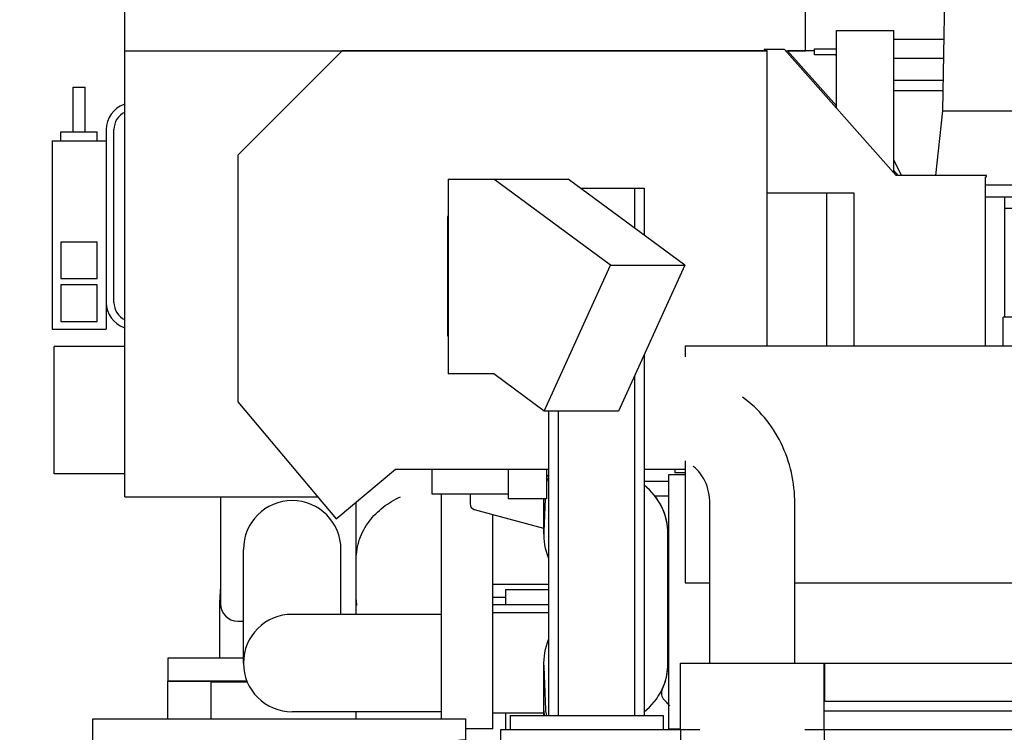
# Model space of a CAD drawing. Header units: millimetres. Extents: x 0 to 1189, y 0 to 841.
# Tile 44 of 106: x 324 to 376, y 667 to 704. Entities that reach past the tile are written whole.
import ezdxf

# ---------------------------------------------------------------- set-up
doc = ezdxf.new("R2010")
doc.units = ezdxf.units.MM
doc.header["$LTSCALE"] = 65.395
for name, color, linetype in [('1907_210700_40_SIMPLE1_T2_X_PBL921', 7, 'CONTINUOUS'), ('1907_210700_40_SIMPLE1_X_ABL920', 7, 'CONTINUOUS'), ('1907_211000_02_SIMPLE1_T1_X_PBL911', 7, 'CONTINUOUS'), ('1907_211000_02_SIMPLE1_X_ABL910', 7, 'CONTINUOUS'), ('1997_832000_08_SIMPLE1_T2_X_PBL887', 7, 'CONTINUOUS'), ('1997_832000_08_SIMPLE1_X_ABL886', 7, 'CONTINUOUS'), ('32007_040000_TLKGS_KS_V_ABL826', 7, 'CONTINUOUS'), ('32007_041000_TLKGS_KS_V_ABL827', 7, 'CONTINUOUS'), ('32007_042000_TLKGS_KS_TL_V_ABL897', 7, 'CONTINUOUS'), ('32007_060000_TLKGS_KGS_V_ABL830', 7, 'CONTINUOUS'), ('32007_062000_TLKGS_KGS_TL_V_ABL846', 7, 'CONTINUOUS'), ('32007_116500_01_SIMPLE1_T1_X_PBL934', 7, 'CONTINUOUS'), ('32007_116500_01_SIMPLE1_T2_X_PBL930', 7, 'CONTINUOUS'), ('32007_116500_01_SIMPLE1_T3_X_PBL935', 7, 'CONTINUOUS'), ('32007_116500_01_SIMPLE1_X#AF4_ABL929', 7, 'CONTINUOUS'), ('32007_723000_05_SIMPLE1_T1_X_PBL899', 7, 'CONTINUOUS'), ('32007_723000_05_SIMPLE1_X_ABL898', 7, 'CONTINUOUS'), ('32007_723600_02_SIMPLE1_T1_X_PBL905', 7, 'CONTINUOUS'), ('32007_723600_02_SIMPLE1_X_ABL904', 7, 'CONTINUOUS'), ('32007_724700_04_SIMPLE1_T1_X_PBL903', 7, 'CONTINUOUS'), ('32007_724700_04_SIMPLE1_X_ABL902', 7, 'CONTINUOUS'), ('32007_728000_01_SIMPLE1_T2_X_PBL848', 7, 'CONTINUOUS'), ('32007_728000_01_SIMPLE1_T3_X_PBL849', 7, 'CONTINUOUS'), ('32007_728000_01_SIMPLE1_T3_X_PBL906', 7, 'CONTINUOUS'), ('32007_728000_01_SIMPLE1_X_ABL847', 7, 'CONTINUOUS'), ('32007_729300_06_SIMPLE1_T1_X_PBL855', 7, 'CONTINUOUS'), ('32007_729300_06_SIMPLE1_X_ABL854', 7, 'CONTINUOUS'), ('32007_833000_01_SIMPLE1_T1_X_PBL894', 7, 'CONTINUOUS'), ('32007_833000_01_SIMPLE1_T3_X_PBL871', 7, 'CONTINUOUS'), ('32007_833000_01_SIMPLE1_X#AF1_ABL870', 7, 'CONTINUOUS'), ('32007_849400_02_SIMPLE1_A_ABL892', 7, 'CONTINUOUS'), ('32007_849400_02_SIMPLE1_T2_A_PBL893', 7, 'CONTINUOUS'), ('32097_000000_TLKGS_MARKETING_ABL817', 7, 'CONTINUOUS'), ('32097_030000_TLKGS_V_ABL818', 7, 'CONTINUOUS'), ('32097_100000_TLKGS_V_ABL819', 7, 'CONTINUOUS'), ('32097_111000_01_SIMPLE1_T1_X_PBL825', 7, 'CONTINUOUS'), ('32097_111000_01_SIMPLE1_X_ABL824', 7, 'CONTINUOUS'), ('32097_111400_01_SIMPLE1_T1_X_PBL908', 7, 'CONTINUOUS'), ('32097_111400_01_SIMPLE1_X_ABL907', 7, 'CONTINUOUS'), ('32097_200000_TLKGS_V_ABL909', 7, 'CONTINUOUS'), ('32097_300000_TLKGS_V_ABL864', 7, 'CONTINUOUS'), ('32097_700000_TLKGS_V_ABL836', 7, 'CONTINUOUS'), ('32097_727000_01_SIMPLE1_T1_VOR_PBL838', 7, 'CONTINUOUS'), ('32097_727000_01_SIMPLE1_VORAB_ABL837', 7, 'CONTINUOUS'), ('32097_800000_TLKGS_V_ABL869', 7, 'CONTINUOUS'), ('34007_390700_01_SIMPLE1_T3_X_PBL868', 7, 'CONTINUOUS'), ('34007_390700_01_SIMPLE1_X#AF0_ABL865', 7, 'CONTINUOUS'), ('34007_391700_01_SIMPLE1_T1_X_PBL913', 7, 'CONTINUOUS'), ('34007_391700_01_SIMPLE1_X_ABL912', 7, 'CONTINUOUS'), ('right_11_VBL816', 7, 'CONTINUOUS')]:
    doc.layers.add(name, color=color, linetype=linetype)

# ---------------------------------------------------------------- blocks, each defined once
blk = doc.blocks.new('32097_111000_01_SIMPLE1_T1_X_PBL825', base_point=(379.9, 619.625))
at = {"layer": '32097_111000_01_SIMPLE1_T1_X_PBL825', "color": 7, "linetype": 'Continuous'}
for p, q in [((349.4, 666.75), (349.4, 619.069)), ((358.81, 666.75), (349.4, 666.75)), ((415.4, 666.75), (366.31, 666.75))]:
    blk.add_line(p, q, dxfattribs=at)
blk = doc.blocks.new('32097_111000_01_SIMPLE1_X_ABL824', base_point=(379.9, 619.625))
at = {"layer": '32097_111000_01_SIMPLE1_T1_X_PBL825'}
blk.add_blockref('32097_111000_01_SIMPLE1_T1_X_PBL825', (379.9, 619.625), dxfattribs=at)
blk = doc.blocks.new('32097_111400_01_SIMPLE1_T1_X_PBL908', base_point=(377.383, 673.462))
at = {"layer": '32097_111400_01_SIMPLE1_T1_X_PBL908', "color": 7, "linetype": 'Continuous'}
for p, q in [((358.2, 666.8), (358.2, 680.125)), ((358.2, 680.125), (359.05, 680.125)), ((384.05, 680.125), (391.4, 680.125)), ((388.135, 666.8), (388.135, 680.125)), ((392.675, 666.8), (392.675, 674.955)), ((393.395, 666.8), (393.395, 674.955)), ((381.15, 667.75), (381.15, 674.45)), ((383.452, 667.75), (383.452, 674.45)), ((358.2, 666.8), (358.81, 666.8)), ((386.85, 666.8), (396.565, 666.8))]:
    blk.add_line(p, q, dxfattribs=at)
blk = doc.blocks.new('32097_111400_01_SIMPLE1_X_ABL907', base_point=(377.383, 673.462))
at = {"layer": '32097_111400_01_SIMPLE1_T1_X_PBL908'}
blk.add_blockref('32097_111400_01_SIMPLE1_T1_X_PBL908', (377.383, 673.462), dxfattribs=at)
blk = doc.blocks.new('32007_116500_01_SIMPLE1_T2_X_PBL930', base_point=(386.561, 667.25))
at = {"layer": '32007_116500_01_SIMPLE1_T2_X_PBL930', "color": 7, "linetype": 'Continuous'}
for p, q in [((386.522, 667.75), (386.6, 667.75)), ((386.6, 667.75), (386.6, 666.75))]:
    blk.add_line(p, q, dxfattribs=at)
blk = doc.blocks.new('32007_116500_01_SIMPLE1_T1_X_PBL934', base_point=(371.268, 701.325))
at = {"layer": '32007_116500_01_SIMPLE1_T1_X_PBL934', "color": 7, "linetype": 'Continuous'}
for p, q in [((369.955, 701.9), (372.58, 701.9)), ((369.955, 700.75), (372.56, 700.75))]:
    blk.add_line(p, q, dxfattribs=at)
blk = doc.blocks.new('32007_116500_01_SIMPLE1_T3_X_PBL935', base_point=(371.276, 702.4))
at = {"layer": '32007_116500_01_SIMPLE1_T3_X_PBL935', "color": 7, "linetype": 'Continuous'}
for p, q in [((369.955, 702.9), (372.597, 702.9)), ((369.955, 701.9), (372.58, 701.9))]:
    blk.add_line(p, q, dxfattribs=at)
blk = doc.blocks.new('32007_116500_01_SIMPLE1_X#AF4_ABL929', base_point=(378.278, 684.825))
at = {"layer": '32007_116500_01_SIMPLE1_T1_X_PBL934'}
blk.add_blockref('32007_116500_01_SIMPLE1_T1_X_PBL934', (371.268, 701.325), dxfattribs=at)
at = {"layer": '32007_116500_01_SIMPLE1_T2_X_PBL930'}
blk.add_blockref('32007_116500_01_SIMPLE1_T2_X_PBL930', (386.561, 667.25), dxfattribs=at)
at = {"layer": '32007_116500_01_SIMPLE1_T3_X_PBL935'}
blk.add_blockref('32007_116500_01_SIMPLE1_T3_X_PBL935', (371.276, 702.4), dxfattribs=at)
blk = doc.blocks.new('32097_100000_TLKGS_V_ABL819', base_point=(379.9, 616.65))
at = {"layer": '32007_116500_01_SIMPLE1_X#AF4_ABL929'}
blk.add_blockref('32007_116500_01_SIMPLE1_X#AF4_ABL929', (378.278, 684.825), dxfattribs=at)
at = {"layer": '32097_111000_01_SIMPLE1_X_ABL824'}
blk.add_blockref('32097_111000_01_SIMPLE1_X_ABL824', (379.9, 619.625), dxfattribs=at)
at = {"layer": '32097_111400_01_SIMPLE1_X_ABL907'}
blk.add_blockref('32097_111400_01_SIMPLE1_X_ABL907', (377.383, 673.462), dxfattribs=at)
blk = doc.blocks.new('32097_727000_01_SIMPLE1_T1_VOR_PBL838', base_point=(362.498, 713.624))
at = {"layer": '32097_727000_01_SIMPLE1_T1_VOR_PBL838', "color": 7, "linetype": 'Continuous'}
for p, q in [((329.75, 678.95), (329.75, 739.45)), ((365.35, 702.299), (365.35, 722.174)), ((366.955, 699.303), (366.955, 703.35)), ((366.955, 703.35), (369.955, 703.35)), ((369.955, 695.912), (369.955, 703.35)), ((329.75, 702.3), (363.33, 702.3)), ((363.183, 702.368), (363.183, 702.308)), ((364.244, 702.368), (363.183, 702.368)), ((363.183, 702.308), (363.33, 702.308)), ((363.33, 686.85), (363.33, 702.308)), ((370.085, 695.765), (364.244, 702.368)), ((364.304, 702.3), (365.35, 702.3)), ((366.955, 699.422), (364.409, 702.3)), ((365.808, 702.091), (365.813, 702.391)), ((365.813, 702.391), (366.955, 702.391)), ((341.117, 702.299), (335.65, 696.832)), ((363.33, 702.299), (341.117, 702.299)), ((365.811, 702.299), (364.41, 702.299)), ((366.924, 702.091), (365.808, 702.091)), ((366.955, 702.027), (366.924, 702.091)), ((372.55, 700.193), (369.955, 700.193)), ((335.65, 696.832), (335.65, 683.928)), ((369.955, 696.572), (370.338, 695.787)), ((370.19, 695.765), (369.955, 696.031)), ((374.808, 695.765), (370.085, 695.765)), ((370.338, 695.787), (372.158, 695.787)), ((374.747, 686.85), (374.747, 695.705)), ((374.747, 695.705), (374.808, 695.705)), ((374.808, 695.705), (374.808, 695.765)), ((346.65, 695.58), (346.65, 685.38)), ((346.65, 695.58), (352.925, 695.58)), ((355.138, 691.08), (349.038, 695.58)), ((359.024, 691.08), (352.925, 695.58)), ((367.883, 694.85), (363.33, 694.85)), ((366.458, 686.85), (366.458, 694.85)), ((367.883, 686.85), (367.883, 694.85)), ((351.681, 683.43), (355.138, 691.08)), ((355.138, 691.08), (359.024, 691.08)), ((359.024, 691.08), (355.568, 683.43)), ((326.05, 680.15), (326.05, 686.815)), ((329.75, 686.815), (326.05, 686.815)), ((349.038, 685.38), (346.65, 685.38)), ((351.681, 683.43), (349.038, 685.38)), ((335.65, 683.928), (340.794, 677.798)), ((355.568, 683.43), (351.681, 683.43)), ((340.794, 677.798), (343.895, 680.4)), ((343.895, 680.4), (351.9, 680.4)), ((349.795, 680.4), (349.795, 678.85)), ((351.795, 680.4), (351.795, 678.85)), ((356.9, 680.4), (359.05, 680.4)), ((329.75, 680.15), (326.05, 680.15)), ((329.75, 678.95), (339.827, 678.95)), ((351.795, 678.85), (349.795, 678.85))]:
    blk.add_line(p, q, dxfattribs=at)
blk = doc.blocks.new('32097_727000_01_SIMPLE1_VORAB_ABL837', base_point=(362.498, 713.624))
at = {"layer": '32097_727000_01_SIMPLE1_T1_VOR_PBL838'}
blk.add_blockref('32097_727000_01_SIMPLE1_T1_VOR_PBL838', (362.498, 713.624), dxfattribs=at)
blk = doc.blocks.new('32097_700000_TLKGS_V_ABL836', base_point=(362.498, 713.624))
at = {"layer": '32097_727000_01_SIMPLE1_VORAB_ABL837'}
blk.add_blockref('32097_727000_01_SIMPLE1_VORAB_ABL837', (362.498, 713.624), dxfattribs=at)
blk = doc.blocks.new('34007_390700_01_SIMPLE1_T3_X_PBL868', base_point=(337.825, 664.275))
at = {"layer": '34007_390700_01_SIMPLE1_T3_X_PBL868', "color": 7, "linetype": 'Continuous'}
for p, q in [((328.075, 662.075), (328.075, 667.325)), ((328.075, 667.325), (347.575, 667.325)), ((347.575, 666.225), (347.575, 667.325)), ((345.075, 662.075), (345.075, 663.725)), ((328.075, 662.075), (328.3, 662.075))]:
    blk.add_line(p, q, dxfattribs=at)
blk.add_arc((347.575, 663.725), 2.5, 90, 180, dxfattribs=at)
blk = doc.blocks.new('34007_390700_01_SIMPLE1_X#AF0_ABL865', base_point=(338.62, 644.902))
at = {"layer": '34007_390700_01_SIMPLE1_T3_X_PBL868'}
blk.add_blockref('34007_390700_01_SIMPLE1_T3_X_PBL868', (337.825, 664.275), dxfattribs=at)
blk = doc.blocks.new('32097_300000_TLKGS_V_ABL864', base_point=(338.62, 644.902))
at = {"layer": '34007_390700_01_SIMPLE1_X#AF0_ABL865'}
blk.add_blockref('34007_390700_01_SIMPLE1_X#AF0_ABL865', (338.62, 644.902), dxfattribs=at)
blk = doc.blocks.new('32007_833000_01_SIMPLE1_T3_X_PBL871', base_point=(341.95, 654.85))
at = {"layer": '32007_833000_01_SIMPLE1_T3_X_PBL871', "color": 7, "linetype": 'Continuous'}
for p, q in [((334.75, 678.95), (334.75, 673.35)), ((341.85, 675.675), (341.85, 678.684)), ((346.3, 667.325), (346.3, 679.1)), ((349, 666.8), (349, 678.028)), ((335.95, 670.25), (335.95, 676.2)), ((341.05, 672.8), (341.05, 676.2)), ((341.85, 672.8), (341.85, 675.675)), ((341.85, 673.565), (341.85, 675.675)), ((349, 674.375), (351.9, 674.375)), ((334.7, 673.04), (334.7, 670.507)), ((341.85, 672.8), (341.85, 673.265)), ((341.85, 673.265), (341.863, 673.265)), ((335.65, 672.45), (335.95, 672.45)), ((346.3, 672.8), (338.5, 672.8)), ((351.9, 672.875), (349, 672.875)), ((332, 670.507), (332, 669.307)), ((335.95, 670.507), (332, 670.507)), ((336.133, 669.307), (332, 669.307)), ((346.3, 667.7), (338.5, 667.7)), ((341.85, 667.325), (341.85, 667.7)), ((351.65, 667.625), (349, 667.625)), ((351.65, 667.796), (351.65, 667.5)), ((349, 666.8), (347.575, 666.8))]:
    blk.add_line(p, q, dxfattribs=at)
for centre, radius, start, end in [((338.5, 676.2), 2.55, 0, 180), ((348.833, 673.054), 14.133, 175.2798, 180.058), ((335.65, 673.35), 0.9, 180, 270), ((338.5, 670.25), 2.55, 90, 270)]:
    blk.add_arc(centre, radius, start, end, dxfattribs=at)
blk.add_ellipse((344.4, 673.565), major_axis=(0, 2.944), ratio=0.866025, start_param=1.570796, end_param=1.672779, dxfattribs=at)
blk.add_open_spline([(341.85, 675.675), (341.85, 676.031), (341.971, 676.746), (342.481, 677.694), (343.238, 678.446), (343.847, 678.807), (344.166, 678.955)], degree=3, knots=[0, 0, 0, 0, 0.252509, 0.502933, 0.750919, 1, 1, 1, 1], dxfattribs=at)
blk = doc.blocks.new('32007_833000_01_SIMPLE1_T1_X_PBL894', base_point=(354.901, 673.883))
at = {"layer": '32007_833000_01_SIMPLE1_T1_X_PBL894', "color": 7, "linetype": 'Continuous'}
for p, q in [((351.725, 678.85), (351.653, 677.134)), ((358.15, 670.25), (358.15, 676.998)), ((351.655, 670.07), (351.75, 667.803))]:
    blk.add_line(p, q, dxfattribs=at)
for centre, radius, start, end in [((352.65, 679.449), 0.9, 146.8123, 162.487), ((354.9, 676.998), 3.25, 0, 51.857), ((354.9, 676.998), 3.25, 177.6109, 202.1645), ((354.9, 670.25), 3.25, 157.8914, 183.1763), ((354.9, 670.25), 3.25, 308.143, 360), ((352.65, 667.799), 0.9, 179.7712, 198.1573)]:
    blk.add_arc(centre, radius, start, end, dxfattribs=at)
blk = doc.blocks.new('32007_833000_01_SIMPLE1_X#AF1_ABL870', base_point=(354.901, 673.883))
at = {"layer": '32007_833000_01_SIMPLE1_T1_X_PBL894'}
blk.add_blockref('32007_833000_01_SIMPLE1_T1_X_PBL894', (354.901, 673.883), dxfattribs=at)
at = {"layer": '32007_833000_01_SIMPLE1_T3_X_PBL871'}
blk.add_blockref('32007_833000_01_SIMPLE1_T3_X_PBL871', (341.95, 654.85), dxfattribs=at)
blk = doc.blocks.new('1997_832000_08_SIMPLE1_T2_X_PBL887', base_point=(352.175, 673.575))
at = {"layer": '1997_832000_08_SIMPLE1_T2_X_PBL887', "color": 7, "linetype": 'Continuous'}
for p, q in [((345.8, 680.4), (345.8, 679.1)), ((358.2, 679.75), (356.9, 679.75)), ((345.8, 679.1), (349.795, 679.1)), ((347.8, 679.1), (347.8, 678.58)), ((351.65, 678.85), (351.65, 677)), ((357.462, 679), (358.2, 679)), ((348.022, 678.29), (351.65, 677.318)), ((351.65, 670.246), (351.65, 667.796)), ((358.037, 668.237), (357.952, 668.323)), ((358.55, 666.75), (358.55, 666.8))]:
    blk.add_line(p, q, dxfattribs=at)
for centre, radius, start, end in [((352.65, 679.45), 1, 138.8388, 149.1282), ((354.9, 677), 3.25, 0.1614, 51.9271), ((348.1, 678.58), 0.3, 180, 255), ((354.9, 670.246), 3.25, 335.2605, 353.8325), ((358.306, 668.676), 0.5, 155.2605, 225), ((356.8, 667), 1.75, 34.6268, 45), ((352.65, 667.796), 1, 180, 196.0534)]:
    blk.add_arc(centre, radius, start, end, dxfattribs=at)
blk = doc.blocks.new('1997_832000_08_SIMPLE1_X_ABL886', base_point=(352.175, 673.575))
at = {"layer": '1997_832000_08_SIMPLE1_T2_X_PBL887'}
blk.add_blockref('1997_832000_08_SIMPLE1_T2_X_PBL887', (352.175, 673.575), dxfattribs=at)
blk = doc.blocks.new('32097_800000_TLKGS_V_ABL869', base_point=(352.175, 673.575))
at = {"layer": '1997_832000_08_SIMPLE1_X_ABL886'}
blk.add_blockref('1997_832000_08_SIMPLE1_X_ABL886', (352.175, 673.575), dxfattribs=at)
at = {"layer": '32007_833000_01_SIMPLE1_X#AF1_ABL870'}
blk.add_blockref('32007_833000_01_SIMPLE1_X#AF1_ABL870', (354.901, 673.883), dxfattribs=at)
blk = doc.blocks.new('1907_211000_02_SIMPLE1_T1_X_PBL911', base_point=(375.377, 687.388))
at = {"layer": '1907_211000_02_SIMPLE1_T1_X_PBL911', "color": 7, "linetype": 'Continuous'}
for p, q in [((374.747, 694.65), (389.38, 694.65)), ((375.759, 688.35), (375.759, 694.65)), ((384, 694.05), (384, 694.65)), ((385.2, 694.65), (385.2, 694.05)), ((387.3, 694.65), (387.3, 680.2)), ((389.076, 694.65), (389.076, 694.05)), ((389.108, 694.65), (389.108, 694.05)), ((375.759, 694.05), (384.372, 694.05)), ((381.724, 688.35), (381.724, 694.05)), ((381.759, 694.05), (381.759, 688.35)), ((382.301, 694.05), (382.301, 688.35)), ((384.372, 680.35), (384.372, 694.05)), ((385.137, 680.2), (385.137, 694.05)), ((385.137, 694.05), (385.2, 694.05)), ((385.2, 680.2), (385.2, 694.05)), ((388.136, 694.05), (389.992, 694.05)), ((388.281, 680.2), (388.281, 694.05)), ((388.418, 680.2), (388.418, 694.05)), ((388.543, 680.2), (388.543, 694.05)), ((388.978, 694.05), (388.978, 680.2)), ((391.209, 684.778), (390.868, 693.85)), ((375.675, 686.85), (375.675, 688.35)), ((381.759, 688.35), (375.675, 688.35)), ((378.549, 686.85), (378.549, 688.35)), ((379.1, 686.85), (379.1, 688.35)), ((380.7, 686.85), (380.7, 688.35)), ((381.361, 686.85), (381.361, 688.35)), ((381.436, 686.85), (381.436, 688.35)), ((382.301, 688.35), (382.288, 688.35)), ((391.133, 684.884), (391.205, 684.891)), ((391.133, 684.884), (391.198, 684.188)), ((391.135, 684.884), (391.483, 681.201)), ((391.198, 685.064), (391.198, 684.89)), ((391.992, 684.807), (391.209, 684.778)), ((391.986, 684.965), (392.25, 684.99)), ((391.986, 684.965), (391.992, 684.807)), ((391.198, 684.189), (391.198, 680.95)), ((391.198, 684.166), (391.479, 681.198)), ((391.4, 680.95), (388.978, 680.95)), ((391.294, 680.2), (391.294, 680.95)), ((358.504, 680.4), (358.504, 680.2)), ((359.05, 680.2), (358.504, 680.2)), ((391.4, 680.2), (384.05, 680.2)), ((384.372, 680.2), (384.372, 680.35)), ((391.198, 680.2), (391.198, 680.125))]:
    blk.add_line(p, q, dxfattribs=at)
blk = doc.blocks.new('1907_211000_02_SIMPLE1_X_ABL910', base_point=(375.377, 687.388))
at = {"layer": '1907_211000_02_SIMPLE1_T1_X_PBL911'}
blk.add_blockref('1907_211000_02_SIMPLE1_T1_X_PBL911', (375.377, 687.388), dxfattribs=at)
blk = doc.blocks.new('1907_210700_40_SIMPLE1_T2_X_PBL921', base_point=(385.17, 705.731))
at = {"layer": '1907_210700_40_SIMPLE1_T2_X_PBL921', "color": 7, "linetype": 'Continuous'}
for p, q in [((383.75, 715.449), (383.75, 716.199)), ((383.75, 716.199), (386.15, 716.199)), ((386.15, 715.449), (386.15, 716.199)), ((373.298, 713.259), (373.298, 715.449)), ((373.298, 715.449), (392.952, 715.449)), ((392.952, 713.749), (392.952, 715.449)), ((392.691, 713.749), (396.136, 713.749)), ((379.7, 713.465), (379.732, 713.465)), ((379.732, 713.465), (389.987, 713.465)), ((372.532, 699.153), (372.755, 712.029)), ((372.532, 699.153), (372.755, 712.029)), ((372.755, 712.029), (372.755, 712.029)), ((398.118, 699.153), (397.884, 712.031)), ((397.884, 712.031), (397.885, 712.031)), ((398.118, 699.153), (397.885, 712.031)), ((372.156, 695.765), (372.532, 699.153)), ((372.532, 699.153), (398.118, 699.153)), ((398.183, 698.564), (398.118, 699.153)), ((379.229, 695.263), (374.747, 695.263)), ((379.697, 695.262), (379.229, 695.263)), ((379.697, 695.262), (397.115, 695.262))]:
    blk.add_line(p, q, dxfattribs=at)
for centre, radius, start, end in [((396.135, 711.999), 1.75, 1.0382, 90), ((396.136, 711.999), 1.75, 1.0341, 90), ((374.504, 711.999), 1.75, 133.5748, 179.012), ((374.505, 711.999), 1.75, 133.6127, 179.0082), ((374.506, 711.999), 1.751, 139.7068, 148.959), ((374.506, 711.998), 1.751, 133.7982, 139.7036), ((374.504, 712), 1.748, 133.6128, 133.7964), ((376.02, 710.163), 3.118, 93.5449, 94.2367), ((387.702, 519.612), 194.026, 92.44398, 93.50897), ((379.553, 710.583), 2.882, 89.8771, 92.478), ((379.583, 724.291), 10.827, 269.8749, 270.6206), ((389.987, 711.308), 2.157, 86.6447, 90.0025), ((391.234, 712.917), 0.529, 86.4626, 94.0925), ((374.506, 711.999), 1.751, 158.2125, 163.0729), ((374.506, 711.999), 1.751, 153.8288, 158.2106), ((374.506, 711.999), 1.751, 148.961, 153.8269), ((374.507, 711.999), 1.751, 172.3241, 179.0058), ((374.506, 711.999), 1.751, 167.462, 172.32), ((374.506, 711.999), 1.751, 163.0748, 167.4602)]:
    blk.add_arc(centre, radius, start, end, dxfattribs=at)
for points, knots in [([(391.267, 713.445), (391.386, 713.437), (391.633, 713.464), (392.091, 713.622), (392.448, 713.749), (392.691, 713.749)], [0, 0, 0, 0, 0.24607, 0.499773, 1, 1, 1, 1]), ([(373.298, 713.259), (373.298, 713.252), (373.314, 713.236), (373.376, 713.216), (373.512, 713.197), (373.735, 713.186), (374.037, 713.183), (374.408, 713.192), (374.834, 713.21), (375.3, 713.237), (375.623, 713.26), (375.789, 713.272)], [0, 0, 0, 0, 0.008177, 0.023353, 0.079363, 0.169541, 0.291319, 0.440707, 0.612632, 0.801208, 1, 1, 1, 1]), ([(390.114, 713.462), (390.322, 713.449), (390.682, 713.435), (391.044, 713.434), (391.196, 713.445)], [0, 0, 0, 0, 0.577343, 1, 1, 1, 1])]:
    blk.add_open_spline(points, degree=3, knots=knots, dxfattribs=at)
blk = doc.blocks.new('1907_210700_40_SIMPLE1_X_ABL920', base_point=(385.17, 705.731))
at = {"layer": '1907_210700_40_SIMPLE1_T2_X_PBL921'}
blk.add_blockref('1907_210700_40_SIMPLE1_T2_X_PBL921', (385.17, 705.731), dxfattribs=at)
blk = doc.blocks.new('32097_200000_TLKGS_V_ABL909', base_point=(378.343, 698.162))
at = {"layer": '1907_210700_40_SIMPLE1_X_ABL920'}
blk.add_blockref('1907_210700_40_SIMPLE1_X_ABL920', (385.17, 705.731), dxfattribs=at)
at = {"layer": '1907_211000_02_SIMPLE1_X_ABL910'}
blk.add_blockref('1907_211000_02_SIMPLE1_X_ABL910', (375.377, 687.388), dxfattribs=at)
blk = doc.blocks.new('32097_030000_TLKGS_V_ABL818', base_point=(375.2, 639.925))
at = {"layer": '32097_100000_TLKGS_V_ABL819'}
blk.add_blockref('32097_100000_TLKGS_V_ABL819', (379.9, 616.65), dxfattribs=at)
at = {"layer": '32097_200000_TLKGS_V_ABL909'}
blk.add_blockref('32097_200000_TLKGS_V_ABL909', (378.343, 698.162), dxfattribs=at)
at = {"layer": '32097_300000_TLKGS_V_ABL864'}
blk.add_blockref('32097_300000_TLKGS_V_ABL864', (338.62, 644.902), dxfattribs=at)
at = {"layer": '32097_700000_TLKGS_V_ABL836'}
blk.add_blockref('32097_700000_TLKGS_V_ABL836', (362.498, 713.624), dxfattribs=at)
at = {"layer": '32097_800000_TLKGS_V_ABL869'}
blk.add_blockref('32097_800000_TLKGS_V_ABL869', (352.175, 673.575), dxfattribs=at)
blk = doc.blocks.new('34007_391700_01_SIMPLE1_T1_X_PBL913', base_point=(372.95, 676.8))
at = {"layer": '34007_391700_01_SIMPLE1_T1_X_PBL913', "color": 7, "linetype": 'Continuous'}
for p, q in [((359.05, 686.85), (359.05, 686.282)), ((359.05, 686.85), (384.05, 686.85)), ((384.05, 686.85), (384.05, 674.45)), ((359.05, 680.836), (359.05, 674.45)), ((359.05, 674.45), (360.339, 674.45)), ((364.784, 674.45), (384.05, 674.45)), ((380.8, 674.45), (380.8, 670.25)), ((364.783, 670.25), (380.8, 670.25)), ((366.35, 668.25), (366.35, 670.25)), ((376.75, 668.25), (376.75, 670.25)), ((379.75, 668.25), (379.75, 670.25)), ((380.75, 670.25), (380.75, 667.75)), ((366.31, 668.25), (380.75, 668.25)), ((366.31, 667.75), (386.522, 667.75)), ((383.85, 666.75), (383.85, 667.75)), ((386.593, 667.75), (386.85, 667.75)), ((386.85, 666.75), (386.85, 667.75))]:
    blk.add_line(p, q, dxfattribs=at)
blk = doc.blocks.new('34007_391700_01_SIMPLE1_X_ABL912', base_point=(372.95, 676.8))
at = {"layer": '34007_391700_01_SIMPLE1_T1_X_PBL913'}
blk.add_blockref('34007_391700_01_SIMPLE1_T1_X_PBL913', (372.95, 676.8), dxfattribs=at)
blk = doc.blocks.new('32007_041000_TLKGS_KS_V_ABL827', base_point=(378.348, 622.77))
at = {"layer": '34007_391700_01_SIMPLE1_X_ABL912'}
blk.add_blockref('34007_391700_01_SIMPLE1_X_ABL912', (372.95, 676.8), dxfattribs=at)
blk = doc.blocks.new('32007_723000_05_SIMPLE1_T1_X_PBL899', base_point=(363.823, 666.112))
at = {"layer": '32007_723000_05_SIMPLE1_T1_X_PBL899', "color": 7, "linetype": 'Continuous'}
for p, q in [((353.576, 695.1), (356.9, 695.1)), ((356.4, 695.1), (356.4, 693.016)), ((356.9, 695.1), (356.9, 692.648)), ((346.62, 693.625), (346.62, 687.375)), ((346.65, 693.625), (346.62, 693.625)), ((346.62, 687.375), (346.65, 687.375)), ((356.9, 686.378), (356.9, 667.5)), ((356.4, 685.272), (356.4, 667.5)), ((351.9, 683.43), (351.9, 667.5)), ((352.4, 683.43), (352.4, 667.5)), ((360.338, 670.24), (360.339, 678.596)), ((360.338, 670.24), (360.339, 678.596)), ((364.783, 670.24), (364.784, 678.595)), ((364.783, 670.24), (364.784, 678.595)), ((358.81, 666.76), (358.81, 670.24)), ((358.81, 670.24), (366.31, 670.24)), ((366.31, 666.76), (366.31, 670.24)), ((349.9, 667.5), (349.9, 666.75)), ((349.9, 667.5), (357.9, 667.5)), ((357.9, 667.5), (357.9, 666.75)), ((358.81, 666.76), (358.81, 664.625)), ((359.81, 666.76), (358.81, 666.76)), ((366.31, 666.76), (365.31, 666.76)), ((366.31, 666.76), (366.31, 664.625))]:
    blk.add_line(p, q, dxfattribs=at)
for points, knots in [([(364.784, 678.595), (364.784, 679.141), (364.663, 680.232), (364.125, 681.774), (363.253, 683.132), (362.469, 683.863), (362.04, 684.166)], [0, 0, 0, 0, 0.254464, 0.506729, 0.755343, 1, 1, 1, 1]), ([(360.339, 678.596), (360.339, 679.003), (360.191, 679.741), (359.734, 680.352), (359.473, 680.537)], [0, 0, 0, 0, 0.560208, 1, 1, 1, 1])]:
    blk.add_open_spline(points, degree=3, knots=knots, dxfattribs=at)
blk = doc.blocks.new('32007_723000_05_SIMPLE1_X_ABL898', base_point=(363.823, 666.112))
at = {"layer": '32007_723000_05_SIMPLE1_T1_X_PBL899'}
blk.add_blockref('32007_723000_05_SIMPLE1_T1_X_PBL899', (363.823, 666.112), dxfattribs=at)
blk = doc.blocks.new('32007_042000_TLKGS_KS_TL_V_ABL897', base_point=(363.823, 666.112))
at = {"layer": '32007_723000_05_SIMPLE1_X_ABL898'}
blk.add_blockref('32007_723000_05_SIMPLE1_X_ABL898', (363.823, 666.112), dxfattribs=at)
blk = doc.blocks.new('32007_040000_TLKGS_KS_V_ABL826', base_point=(378.348, 622.77))
at = {"layer": '32007_041000_TLKGS_KS_V_ABL827'}
blk.add_blockref('32007_041000_TLKGS_KS_V_ABL827', (378.348, 622.77), dxfattribs=at)
at = {"layer": '32007_042000_TLKGS_KS_TL_V_ABL897'}
blk.add_blockref('32007_042000_TLKGS_KS_TL_V_ABL897', (363.823, 666.112), dxfattribs=at)
blk = doc.blocks.new('32007_728000_01_SIMPLE1_T2_X_PBL848', base_point=(333.05, 655.3))
at = {"layer": '32007_728000_01_SIMPLE1_T2_X_PBL848', "color": 7, "linetype": 'Continuous'}
for p, q in [((332, 667.325), (332, 669.3)), ((332, 669.3), (336.136, 669.3)), ((334.25, 669.25), (334.25, 667.325)), ((336.159, 669.25), (334.25, 669.25)), ((340.096, 644.85), (340.096, 646.75)), ((340.096, 643.65), (340.096, 644.35)), ((324.25, 643.65), (324.25, 641.3)), ((325.45, 643.65), (324.25, 643.65)), ((341.85, 643.65), (336.215, 643.65)), ((325.69, 641.3), (324.25, 641.3)), ((341.85, 641.3), (336.215, 641.3))]:
    blk.add_line(p, q, dxfattribs=at)
blk = doc.blocks.new('32007_728000_01_SIMPLE1_T3_X_PBL849', base_point=(324.97, 640.8))
at = {"layer": '32007_728000_01_SIMPLE1_T3_X_PBL849', "color": 7, "linetype": 'Continuous'}
for p, q in [((324.25, 640.3), (324.25, 641.3)), ((324.25, 641.3), (325.69, 641.3)), ((324.25, 640.3), (325.69, 640.3))]:
    blk.add_line(p, q, dxfattribs=at)
blk = doc.blocks.new('32007_728000_01_SIMPLE1_T3_X_PBL906', base_point=(339.033, 640.8))
at = {"layer": '32007_728000_01_SIMPLE1_T3_X_PBL906', "color": 7, "linetype": 'Continuous'}
for p, q in [((336.215, 641.3), (340.332, 641.3)), ((336.215, 640.3), (341.85, 640.3))]:
    blk.add_line(p, q, dxfattribs=at)
blk = doc.blocks.new('32007_728000_01_SIMPLE1_X_ABL847', base_point=(333.05, 654.8))
at = {"layer": '32007_728000_01_SIMPLE1_T2_X_PBL848'}
blk.add_blockref('32007_728000_01_SIMPLE1_T2_X_PBL848', (333.05, 655.3), dxfattribs=at)
at = {"layer": '32007_728000_01_SIMPLE1_T3_X_PBL849'}
blk.add_blockref('32007_728000_01_SIMPLE1_T3_X_PBL849', (324.97, 640.8), dxfattribs=at)
at = {"layer": '32007_728000_01_SIMPLE1_T3_X_PBL906'}
blk.add_blockref('32007_728000_01_SIMPLE1_T3_X_PBL906', (339.033, 640.8), dxfattribs=at)
blk = doc.blocks.new('32007_729300_06_SIMPLE1_T1_X_PBL855', base_point=(328.065, 694.061))
at = {"layer": '32007_729300_06_SIMPLE1_T1_X_PBL855', "color": 7, "linetype": 'Continuous'}
for p, q in [((327.04, 698.049), (327.04, 700.399)), ((327.04, 700.399), (327.675, 700.399)), ((327.675, 698.049), (327.675, 700.399)), ((326.405, 697.574), (326.405, 698.049)), ((326.405, 698.049), (328.31, 698.049)), ((328.31, 697.574), (328.31, 698.049)), ((328.78, 698.174), (328.78, 689.124)), ((329.18, 689.124), (329.18, 698.174)), ((325.95, 697.574), (325.95, 687.724)), ((325.95, 697.574), (328.765, 697.574)), ((328.765, 697.574), (328.765, 687.724)), ((326.405, 692.275), (326.405, 690.37)), ((328.31, 692.275), (326.405, 692.275)), ((328.31, 690.37), (328.31, 692.275)), ((326.405, 690.37), (328.31, 690.37)), ((326.405, 690.037), (326.405, 688.132)), ((328.31, 690.037), (326.405, 690.037)), ((328.31, 688.132), (328.31, 690.037)), ((326.405, 688.132), (328.31, 688.132)), ((325.95, 687.724), (328.765, 687.724))]:
    blk.add_line(p, q, dxfattribs=at)
for centre, radius, start, end in [((330.18, 698.174), 1.4, 109.904, 180), ((330.18, 698.174), 1, 115.4724, 180), ((330.18, 689.124), 1.4, 180, 250.096), ((330.18, 689.124), 1, 180, 244.5276)]:
    blk.add_arc(centre, radius, start, end, dxfattribs=at)
blk = doc.blocks.new('32007_729300_06_SIMPLE1_X_ABL854', base_point=(328.065, 694.061))
at = {"layer": '32007_729300_06_SIMPLE1_T1_X_PBL855'}
blk.add_blockref('32007_729300_06_SIMPLE1_T1_X_PBL855', (328.065, 694.061), dxfattribs=at)
blk = doc.blocks.new('32007_849400_02_SIMPLE1_T2_A_PBL893', base_point=(349.425, 653.072))
at = {"layer": '32007_849400_02_SIMPLE1_T2_A_PBL893', "color": 7, "linetype": 'Continuous'}
blk.add_line((351.9, 673.3), (349, 673.3), dxfattribs=at)
blk = doc.blocks.new('32007_849400_02_SIMPLE1_A_ABL892', base_point=(349.425, 653.072))
at = {"layer": '32007_849400_02_SIMPLE1_T2_A_PBL893'}
blk.add_blockref('32007_849400_02_SIMPLE1_T2_A_PBL893', (349.425, 653.072), dxfattribs=at)
blk = doc.blocks.new('32007_724700_04_SIMPLE1_T1_X_PBL903', base_point=(348.3, 654.471))
at = {"layer": '32007_724700_04_SIMPLE1_T1_X_PBL903', "color": 7, "linetype": 'Continuous'}
blk.add_line((349.65, 673.687), (349, 673.687), dxfattribs=at)
blk = doc.blocks.new('32007_724700_04_SIMPLE1_X_ABL902', base_point=(348.3, 654.471))
at = {"layer": '32007_724700_04_SIMPLE1_T1_X_PBL903'}
blk.add_blockref('32007_724700_04_SIMPLE1_T1_X_PBL903', (348.3, 654.471), dxfattribs=at)
blk = doc.blocks.new('32007_723600_02_SIMPLE1_T1_X_PBL905', base_point=(369.088, 655.791))
at = {"layer": '32007_723600_02_SIMPLE1_T1_X_PBL905', "color": 7, "linetype": 'Continuous'}
for p, q in [((349.65, 674.082), (349.65, 673.3)), ((351.9, 674.082), (349.65, 674.082)), ((349.65, 667.625), (349.65, 666.75)), ((391.225, 666.75), (391.225, 666.8)), ((346.95, 637.5), (349.4, 637.5))]:
    blk.add_line(p, q, dxfattribs=at)
blk = doc.blocks.new('32007_723600_02_SIMPLE1_X_ABL904', base_point=(369.088, 655.791))
at = {"layer": '32007_723600_02_SIMPLE1_T1_X_PBL905'}
blk.add_blockref('32007_723600_02_SIMPLE1_T1_X_PBL905', (369.088, 655.791), dxfattribs=at)
blk = doc.blocks.new('32007_062000_TLKGS_KGS_TL_V_ABL846', base_point=(358.663, 666.397))
at = {"layer": '32007_723600_02_SIMPLE1_X_ABL904'}
blk.add_blockref('32007_723600_02_SIMPLE1_X_ABL904', (369.088, 655.791), dxfattribs=at)
at = {"layer": '32007_724700_04_SIMPLE1_X_ABL902'}
blk.add_blockref('32007_724700_04_SIMPLE1_X_ABL902', (348.3, 654.471), dxfattribs=at)
at = {"layer": '32007_728000_01_SIMPLE1_X_ABL847'}
blk.add_blockref('32007_728000_01_SIMPLE1_X_ABL847', (333.05, 654.8), dxfattribs=at)
at = {"layer": '32007_729300_06_SIMPLE1_X_ABL854'}
blk.add_blockref('32007_729300_06_SIMPLE1_X_ABL854', (328.065, 694.061), dxfattribs=at)
at = {"layer": '32007_849400_02_SIMPLE1_A_ABL892'}
blk.add_blockref('32007_849400_02_SIMPLE1_A_ABL892', (349.425, 653.072), dxfattribs=at)
blk = doc.blocks.new('32007_060000_TLKGS_KGS_V_ABL830', base_point=(377.742, 646.688))
at = {"layer": '32007_062000_TLKGS_KGS_TL_V_ABL846'}
blk.add_blockref('32007_062000_TLKGS_KGS_TL_V_ABL846', (358.663, 666.397), dxfattribs=at)
blk = doc.blocks.new('32097_000000_TLKGS_MARKETING_ABL817', base_point=(375.2, 639.925))
at = {"layer": '32007_040000_TLKGS_KS_V_ABL826'}
blk.add_blockref('32007_040000_TLKGS_KS_V_ABL826', (378.348, 622.77), dxfattribs=at)
at = {"layer": '32007_060000_TLKGS_KGS_V_ABL830'}
blk.add_blockref('32007_060000_TLKGS_KGS_V_ABL830', (377.742, 646.688), dxfattribs=at)
at = {"layer": '32097_030000_TLKGS_V_ABL818'}
blk.add_blockref('32097_030000_TLKGS_V_ABL818', (375.2, 639.925), dxfattribs=at)
blk = doc.blocks.new('RIGHT_11_VBL816', base_point=(375.2, 643.591))
at = {"layer": '32097_000000_TLKGS_MARKETING_ABL817'}
blk.add_blockref('32097_000000_TLKGS_MARKETING_ABL817', (375.2, 639.925), dxfattribs=at)

msp = doc.modelspace()

# ---------------------------------------------------------------- block references
at = {"layer": 'right_11_VBL816'}
msp.add_blockref('RIGHT_11_VBL816', (375.20005, 643.59089), dxfattribs=at)

doc.saveas('drawing.dxf')
